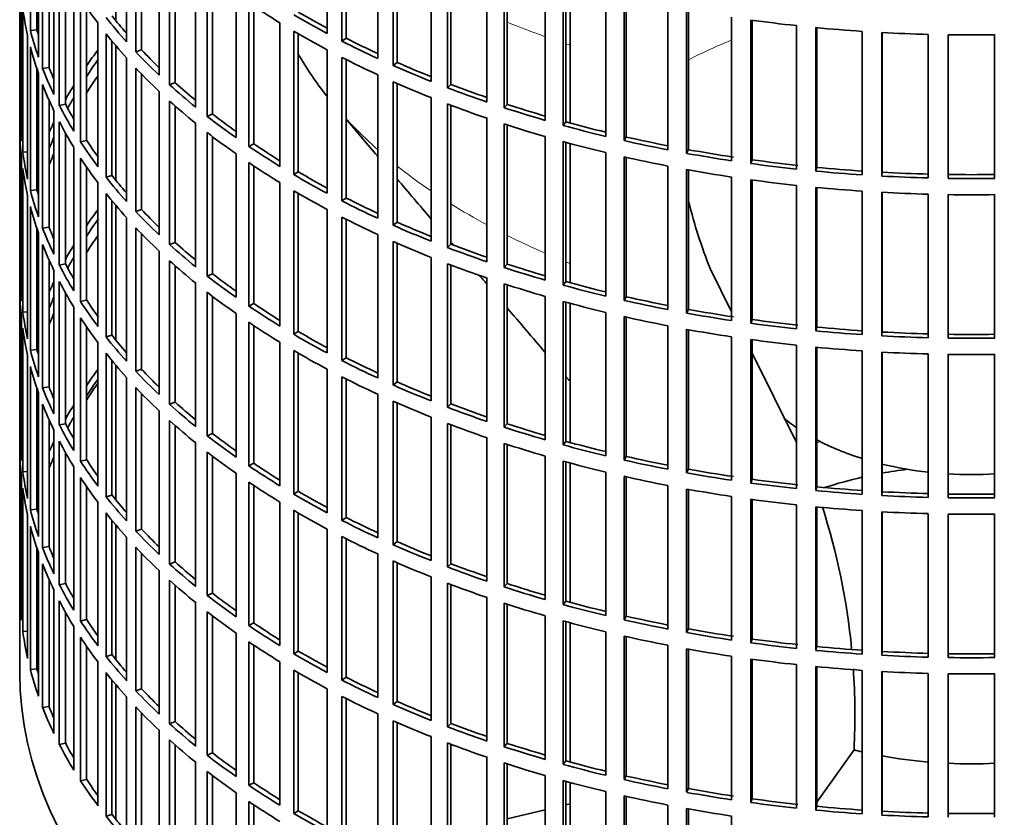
# Model space of a CAD drawing. Header units: millimetres. Extents: x 463 to 1347, y -1623 to 1574.
# Tile 3 of 20: x 1055 to 1203, y -1493 to -1373. Entities that reach past the tile are written whole.
import ezdxf

# ---------------------------------------------------------------- set-up
doc = ezdxf.new("R2010")
doc.units = ezdxf.units.MM
for name, color, linetype in [('VSI184-254_GIUNT', 7, 'Continuous'), ('VSI344-454_FILTR', 7, 'Continuous'), ('VSI344-454_SUPPO', 7, 'Continuous')]:
    doc.layers.add(name, color=color, linetype=linetype)

# ---------------------------------------------------------------- blocks, each defined once
blk = doc.blocks.new('SE4')
at = {"layer": 'VSI184-254_GIUNT', "color": 7, "linetype": 'Continuous', "lineweight": 35}
for start_param, end_param in [(0.610715, 0.70006), (0.828971, 1.072715), (1.170442, 1.381313), (1.468662, 1.67293)]:
    blk.add_ellipse((1198.04, -1421.89), major_axis=(-34.5, 0), ratio=0.57735, start_param=start_param, end_param=end_param, dxfattribs=at)
at = {"layer": 'VSI344-454_FILTR', "color": 7, "linetype": 'Continuous', "lineweight": 35}
for p, q in [((1054.54, -1231.65), (1054.54, -1471.7)), ((1056.15, -1374.87), (1056.15, -1353.24)), ((1100.91, -1375.31), (1100.91, -1353.67)), ((1070.64, -1376.54), (1070.64, -1354.9)), ((1103.13, -1376.46), (1103.13, -1354.82)), ((1103.77, -1376.02), (1103.77, -1355.15)), ((1057.13, -1374.77), (1057.13, -1356.55)), ((1072.04, -1378.06), (1072.04, -1356.42)), ((1057.37, -1378.87), (1057.37, -1357.24)), ((1072.91, -1377.77), (1072.91, -1357.33)), ((1108.52, -1379.07), (1108.52, -1357.43)), ((1110.87, -1380.13), (1110.87, -1358.5)), ((1057.99, -1380.56), (1057.99, -1358.92)), ((1075.56, -1381.58), (1075.56, -1359.94)), ((1111.46, -1379.67), (1111.46, -1358.75)), ((1058.96, -1380.42), (1058.96, -1361.27)), ((1077.14, -1383.04), (1077.14, -1361.4)), ((1116.56, -1382.52), (1116.56, -1360.88)), ((1059.69, -1384.5), (1059.69, -1362.86)), ((1077.97, -1382.71), (1077.97, -1362.14)), ((1119.03, -1383.48), (1119.03, -1361.85)), ((1119.56, -1382.99), (1119.56, -1362.05)), ((1125, -1385.63), (1125, -1364)), ((1054.54, -1387.44), (1054.54, -1365.8)), ((1060.51, -1386.16), (1060.51, -1364.52)), ((1081.07, -1386.4), (1081.07, -1364.77)), ((1127.58, -1386.5), (1127.58, -1364.86)), ((1128.05, -1385.99), (1128.05, -1365.01)), ((1061.46, -1385.98), (1061.46, -1366.29)), ((1082.82, -1387.8), (1082.82, -1366.16)), ((1083.61, -1387.44), (1083.61, -1366.77)), ((1133.79, -1388.4), (1133.79, -1366.77)), ((1062.69, -1390.02), (1062.69, -1368.38)), ((1136.47, -1389.16), (1136.47, -1367.52)), ((1136.88, -1388.63), (1136.88, -1367.63)), ((1054.79, -1391.5), (1054.79, -1369.86)), ((1063.71, -1391.64), (1063.71, -1370)), ((1087.16, -1391), (1087.16, -1369.36)), ((1142.9, -1390.81), (1142.9, -1369.17)), ((1145.67, -1391.45), (1145.67, -1369.82)), ((1146.01, -1390.91), (1146.01, -1369.89)), ((1055, -1393.22), (1055, -1371.58)), ((1064.63, -1391.42), (1064.63, -1371.39)), ((1089.07, -1392.32), (1089.07, -1370.68)), ((1089.82, -1391.93), (1089.82, -1371.18)), ((1152.28, -1392.84), (1152.28, -1371.21)), ((1155.11, -1393.38), (1155.11, -1371.74)), ((1155.39, -1392.82), (1155.39, -1371.79)), ((1161.87, -1394.5), (1161.87, -1372.86)), ((1164.77, -1394.91), (1164.77, -1373.27)), ((1164.98, -1394.35), (1164.98, -1373.3)), ((1057.13, -1374.77), (1056.15, -1374.87)), ((1066.34, -1395.4), (1066.34, -1373.77)), ((1093.78, -1395.34), (1093.78, -1373.7)), ((1171.65, -1395.76), (1171.65, -1374.12)), ((1174.59, -1396.06), (1174.59, -1374.42)), ((1174.73, -1395.48), (1174.73, -1374.43)), ((1055.73, -1397.26), (1055.73, -1375.62)), ((1067.56, -1396.98), (1067.56, -1375.34)), ((1095.85, -1396.57), (1095.85, -1374.94)), ((1096.55, -1396.16), (1096.55, -1375.34)), ((1103.77, -1376.02), (1103.13, -1376.46)), ((1181.55, -1396.62), (1181.55, -1374.98)), ((1184.52, -1396.8), (1184.52, -1375.16)), ((1184.59, -1396.22), (1184.59, -1375.17)), ((1191.54, -1397.08), (1191.54, -1375.45)), ((1194.52, -1397.14), (1194.52, -1375.51)), ((1201.55, -1397.14), (1201.55, -1375.51)), ((1056.15, -1398.96), (1056.15, -1377.32)), ((1068.45, -1396.72), (1068.45, -1376.45)), ((1072.91, -1377.77), (1072.04, -1378.06)), ((1100.91, -1399.4), (1100.91, -1377.76)), ((1070.64, -1400.63), (1070.64, -1378.99)), ((1103.13, -1400.55), (1103.13, -1378.91)), ((1103.77, -1400.11), (1103.77, -1379.24)), ((1057.13, -1398.86), (1057.13, -1380.63)), ((1058.96, -1380.42), (1057.99, -1380.56)), ((1072.04, -1402.15), (1072.04, -1380.51)), ((1111.46, -1379.67), (1110.87, -1380.13)), ((1057.37, -1402.96), (1057.37, -1381.32)), ((1072.91, -1401.86), (1072.91, -1381.41)), ((1108.52, -1403.16), (1108.52, -1381.52)), ((1057.99, -1404.65), (1057.99, -1383.01)), ((1077.97, -1382.71), (1077.14, -1383.04)), ((1110.87, -1404.22), (1110.87, -1382.58)), ((1111.46, -1403.75), (1111.46, -1382.84)), ((1119.56, -1382.99), (1119.03, -1383.48)), ((1075.56, -1405.66), (1075.56, -1384.03)), ((1116.56, -1406.61), (1116.56, -1384.97)), ((1058.96, -1404.51), (1058.96, -1385.36)), ((1061.46, -1385.98), (1060.51, -1386.16)), ((1077.14, -1407.12), (1077.14, -1385.49)), ((1077.97, -1406.8), (1077.97, -1386.23)), ((1119.03, -1407.57), (1119.03, -1385.93)), ((1119.56, -1407.08), (1119.56, -1386.13)), ((1128.05, -1385.99), (1127.58, -1386.5)), ((1054.79, -1387.44), (1054.54, -1387.44)), ((1059.69, -1408.59), (1059.69, -1386.95)), ((1083.61, -1387.44), (1082.82, -1387.8)), ((1125, -1409.72), (1125, -1388.08)), ((1060.51, -1410.24), (1060.51, -1388.6)), ((1081.07, -1410.49), (1081.07, -1388.85)), ((1127.58, -1410.58), (1127.58, -1388.95)), ((1128.05, -1410.07), (1128.05, -1389.1)), ((1136.88, -1388.63), (1136.47, -1389.16)), ((1054.54, -1411.53), (1054.54, -1389.89)), ((1061.46, -1410.06), (1061.46, -1390.38)), ((1082.82, -1411.88), (1082.82, -1390.25)), ((1083.61, -1411.53), (1083.61, -1390.85)), ((1133.79, -1412.49), (1133.79, -1390.85)), ((1146.01, -1390.91), (1145.67, -1391.45)), ((1062.69, -1414.1), (1062.69, -1392.47)), ((1064.63, -1391.42), (1063.71, -1391.64)), ((1089.82, -1391.93), (1089.07, -1392.32)), ((1136.47, -1413.24), (1136.47, -1391.61)), ((1136.88, -1412.72), (1136.88, -1391.72)), ((1054.79, -1415.59), (1054.79, -1393.95)), ((1055.73, -1393.17), (1055, -1393.22)), ((1063.71, -1415.72), (1063.71, -1394.09)), ((1087.16, -1415.08), (1087.16, -1393.45)), ((1142.9, -1414.9), (1142.9, -1393.26)), ((1145.67, -1415.54), (1145.67, -1393.9)), ((1146.01, -1415), (1146.01, -1393.98)), ((1155.39, -1392.82), (1155.11, -1393.38)), ((1064.63, -1415.51), (1064.63, -1395.47)), ((1089.07, -1416.4), (1089.07, -1394.77)), ((1089.82, -1416.02), (1089.82, -1395.26)), ((1152.28, -1416.93), (1152.28, -1395.29)), ((1164.98, -1394.35), (1164.77, -1394.91)), ((1174.73, -1395.48), (1174.59, -1396.06)), ((1055, -1417.3), (1055, -1395.67)), ((1068.45, -1396.72), (1067.56, -1396.98)), ((1096.55, -1396.16), (1095.85, -1396.57)), ((1155.11, -1417.46), (1155.11, -1395.83)), ((1155.39, -1416.91), (1155.39, -1395.88)), ((1161.87, -1418.58), (1161.87, -1396.94)), ((1184.59, -1396.22), (1184.52, -1396.8)), ((1066.34, -1419.49), (1066.34, -1397.85)), ((1093.78, -1419.42), (1093.78, -1397.79)), ((1164.77, -1419), (1164.77, -1397.36)), ((1164.98, -1418.43), (1164.98, -1397.39)), ((1171.65, -1419.84), (1171.65, -1398.21)), ((1174.59, -1420.14), (1174.59, -1398.5)), ((1174.73, -1419.57), (1174.73, -1398.52)), ((1055.73, -1421.34), (1055.73, -1399.71)), ((1057.13, -1398.86), (1056.15, -1398.96)), ((1067.56, -1421.06), (1067.56, -1399.42)), ((1095.85, -1420.66), (1095.85, -1399.02)), ((1096.55, -1420.25), (1096.55, -1399.43)), ((1181.55, -1420.71), (1181.55, -1399.07)), ((1184.52, -1420.89), (1184.52, -1399.25)), ((1184.59, -1420.31), (1184.59, -1399.25)), ((1191.54, -1421.17), (1191.54, -1399.53)), ((1194.52, -1421.23), (1194.52, -1399.59)), ((1201.55, -1421.23), (1201.55, -1399.59)), ((1056.15, -1423.05), (1056.15, -1401.41)), ((1068.45, -1420.81), (1068.45, -1400.54)), ((1103.77, -1400.11), (1103.13, -1400.55)), ((1072.91, -1401.86), (1072.04, -1402.15)), ((1100.91, -1423.48), (1100.91, -1401.85)), ((1103.13, -1424.63), (1103.13, -1403)), ((1058.96, -1404.51), (1057.99, -1404.65)), ((1070.64, -1424.71), (1070.64, -1403.08)), ((1103.77, -1424.19), (1103.77, -1403.32)), ((1111.46, -1403.75), (1110.87, -1404.22)), ((1057.13, -1422.95), (1057.13, -1404.72)), ((1057.37, -1427.05), (1057.37, -1405.41)), ((1072.04, -1426.23), (1072.04, -1404.6)), ((1072.91, -1425.94), (1072.91, -1405.5)), ((1108.52, -1427.25), (1108.52, -1405.61)), ((1057.99, -1428.73), (1057.99, -1407.1)), ((1077.97, -1406.8), (1077.14, -1407.12)), ((1110.87, -1428.31), (1110.87, -1406.67)), ((1111.46, -1427.84), (1111.46, -1406.93)), ((1119.56, -1407.08), (1119.03, -1407.57)), ((1075.56, -1429.75), (1075.56, -1408.11)), ((1058.96, -1428.59), (1058.96, -1409.44)), ((1061.46, -1410.06), (1060.51, -1410.24)), ((1077.14, -1431.21), (1077.14, -1409.57)), ((1077.97, -1430.89), (1077.97, -1410.31)), ((1116.56, -1430.69), (1116.56, -1409.06)), ((1119.03, -1431.66), (1119.03, -1410.02)), ((1119.56, -1431.17), (1119.56, -1410.22)), ((1128.05, -1410.07), (1127.58, -1410.58)), ((1054.79, -1411.52), (1054.54, -1411.53)), ((1059.69, -1432.67), (1059.69, -1411.04)), ((1083.61, -1411.53), (1082.82, -1411.88)), ((1060.51, -1434.33), (1060.51, -1412.69)), ((1081.07, -1434.58), (1081.07, -1412.94)), ((1125, -1433.81), (1125, -1412.17)), ((1127.58, -1434.67), (1127.58, -1413.03)), ((1128.05, -1434.16), (1128.05, -1413.18)), ((1136.88, -1412.72), (1136.47, -1413.24)), ((1054.54, -1435.61), (1054.54, -1413.98)), ((1061.46, -1434.15), (1061.46, -1414.46)), ((1082.82, -1435.97), (1082.82, -1414.33)), ((1083.61, -1435.62), (1083.61, -1414.94)), ((1133.79, -1436.58), (1133.79, -1414.94)), ((1064.63, -1415.51), (1063.71, -1415.72)), ((1089.82, -1416.02), (1089.07, -1416.4)), ((1136.47, -1437.33), (1136.47, -1415.69)), ((1136.88, -1436.8), (1136.88, -1415.8)), ((1146.01, -1415), (1145.67, -1415.54)), ((1055.73, -1417.26), (1055, -1417.3)), ((1062.69, -1438.19), (1062.69, -1416.55)), ((1087.16, -1439.17), (1087.16, -1417.53)), ((1142.9, -1438.98), (1142.9, -1417.35)), ((1155.39, -1416.91), (1155.11, -1417.46)), ((1054.79, -1439.67), (1054.79, -1418.04)), ((1063.71, -1439.81), (1063.71, -1418.17)), ((1089.07, -1440.49), (1089.07, -1418.85)), ((1089.82, -1440.1), (1089.82, -1419.35)), ((1145.67, -1439.63), (1145.67, -1417.99)), ((1146.01, -1439.09), (1146.01, -1418.07)), ((1152.28, -1441.02), (1152.28, -1419.38)), ((1164.98, -1418.43), (1164.77, -1419)), ((1055, -1441.39), (1055, -1419.75)), ((1064.63, -1439.59), (1064.63, -1419.56)), ((1068.45, -1420.81), (1067.56, -1421.06)), ((1096.55, -1420.25), (1095.85, -1420.66)), ((1155.11, -1441.55), (1155.11, -1419.91)), ((1155.39, -1440.99), (1155.39, -1419.96)), ((1174.73, -1419.57), (1174.59, -1420.14)), ((1184.59, -1420.31), (1184.52, -1420.89)), ((1066.34, -1443.58), (1066.34, -1421.94)), ((1093.78, -1443.51), (1093.78, -1421.87)), ((1161.87, -1442.67), (1161.87, -1421.03)), ((1164.77, -1443.09), (1164.77, -1421.45)), ((1164.98, -1442.52), (1164.98, -1421.48)), ((1171.65, -1443.93), (1171.65, -1422.29)), ((1055.73, -1445.43), (1055.73, -1423.79)), ((1057.13, -1422.95), (1056.15, -1423.05)), ((1067.56, -1445.15), (1067.56, -1423.51)), ((1095.85, -1444.75), (1095.85, -1423.11)), ((1096.55, -1444.33), (1096.55, -1423.51)), ((1174.59, -1444.23), (1174.59, -1422.59)), ((1174.73, -1443.66), (1174.73, -1422.6)), ((1181.55, -1444.79), (1181.55, -1423.16)), ((1184.52, -1444.97), (1184.52, -1423.34)), ((1184.59, -1444.4), (1184.59, -1423.34)), ((1191.54, -1445.26), (1191.54, -1423.62)), ((1194.52, -1445.32), (1194.52, -1423.68)), ((1201.55, -1445.32), (1201.55, -1423.68)), ((1068.45, -1444.9), (1068.45, -1424.62)), ((1103.77, -1424.19), (1103.13, -1424.63)), ((1056.15, -1447.13), (1056.15, -1425.5)), ((1072.91, -1425.94), (1072.04, -1426.23)), ((1100.91, -1447.57), (1100.91, -1425.93)), ((1070.64, -1448.8), (1070.64, -1427.16)), ((1103.13, -1448.72), (1103.13, -1427.08)), ((1103.77, -1448.28), (1103.77, -1427.41)), ((1111.46, -1427.84), (1110.87, -1428.31)), ((1057.13, -1447.03), (1057.13, -1428.81)), ((1057.37, -1451.13), (1057.37, -1429.5)), ((1058.96, -1428.59), (1057.99, -1428.73)), ((1072.04, -1450.32), (1072.04, -1428.68)), ((1072.91, -1450.03), (1072.91, -1429.59)), ((1108.52, -1451.33), (1108.52, -1429.69)), ((1057.99, -1452.82), (1057.99, -1431.18)), ((1077.97, -1430.89), (1077.14, -1431.21)), ((1110.87, -1452.39), (1110.87, -1430.76)), ((1111.46, -1451.92), (1111.46, -1431.01)), ((1119.56, -1431.17), (1119.03, -1431.66)), ((1075.56, -1453.84), (1075.56, -1432.2)), ((1058.96, -1452.68), (1058.96, -1433.53)), ((1061.46, -1434.15), (1060.51, -1434.33)), ((1077.14, -1455.3), (1077.14, -1433.66)), ((1116.56, -1454.78), (1116.56, -1433.14)), ((1119.03, -1455.74), (1119.03, -1434.11)), ((1128.05, -1434.16), (1127.58, -1434.67)), ((1054.79, -1435.61), (1054.54, -1435.61)), ((1059.69, -1456.76), (1059.69, -1435.12)), ((1077.97, -1454.97), (1077.97, -1434.4)), ((1083.61, -1435.62), (1082.82, -1435.97)), ((1119.56, -1455.25), (1119.56, -1434.31)), ((1060.51, -1458.42), (1060.51, -1436.78)), ((1081.07, -1458.66), (1081.07, -1437.03)), ((1125, -1457.89), (1125, -1436.26)), ((1127.58, -1458.76), (1127.58, -1437.12)), ((1136.88, -1436.8), (1136.47, -1437.33)), ((1054.54, -1459.7), (1054.54, -1438.06)), ((1061.46, -1458.24), (1061.46, -1438.55)), ((1082.82, -1460.06), (1082.82, -1438.42)), ((1128.05, -1458.25), (1128.05, -1437.27)), ((1064.63, -1439.59), (1063.71, -1439.81)), ((1083.61, -1459.7), (1083.61, -1439.03)), ((1089.82, -1440.1), (1089.07, -1440.49)), ((1133.79, -1460.66), (1133.79, -1439.03)), ((1136.47, -1461.42), (1136.47, -1439.78)), ((1136.88, -1460.89), (1136.88, -1439.89)), ((1146.01, -1439.09), (1145.67, -1439.63)), ((1055.73, -1441.35), (1055, -1441.39)), ((1062.69, -1462.28), (1062.69, -1440.64)), ((1087.16, -1463.26), (1087.16, -1441.62)), ((1142.9, -1463.07), (1142.9, -1441.43)), ((1155.39, -1440.99), (1155.11, -1441.55)), ((1054.79, -1463.76), (1054.79, -1442.12)), ((1063.71, -1463.9), (1063.71, -1442.26)), ((1089.07, -1464.58), (1089.07, -1442.94)), ((1145.67, -1463.71), (1145.67, -1442.08)), ((1146.01, -1463.17), (1146.01, -1442.15)), ((1164.98, -1442.52), (1164.77, -1443.09)), ((1055, -1465.48), (1055, -1443.84)), ((1064.63, -1463.68), (1064.63, -1443.65)), ((1089.82, -1464.19), (1089.82, -1443.44)), ((1096.55, -1444.33), (1095.85, -1444.75)), ((1152.28, -1465.1), (1152.28, -1443.47)), ((1155.11, -1465.64), (1155.11, -1444)), ((1155.39, -1465.08), (1155.39, -1444.05)), ((1174.73, -1443.66), (1174.59, -1444.23)), ((1184.59, -1444.4), (1184.52, -1444.97)), ((1066.34, -1467.66), (1066.34, -1446.03)), ((1068.45, -1444.9), (1067.56, -1445.15)), ((1093.78, -1467.6), (1093.78, -1445.96)), ((1161.87, -1466.76), (1161.87, -1445.12)), ((1164.77, -1467.17), (1164.77, -1445.53)), ((1164.98, -1466.61), (1164.98, -1445.56)), ((1057.13, -1447.03), (1056.15, -1447.13)), ((1067.56, -1469.24), (1067.56, -1447.6)), ((1095.85, -1468.83), (1095.85, -1447.2)), ((1096.55, -1468.42), (1096.55, -1447.6)), ((1171.65, -1468.02), (1171.65, -1446.38)), ((1174.59, -1468.32), (1174.59, -1446.68)), ((1174.73, -1467.74), (1174.73, -1446.69)), ((1181.55, -1468.88), (1181.55, -1447.24)), ((1184.52, -1469.06), (1184.52, -1447.42)), ((1184.59, -1468.48), (1184.59, -1447.43)), ((1055.73, -1469.52), (1055.73, -1447.88)), ((1068.45, -1468.98), (1068.45, -1448.71)), ((1103.77, -1448.28), (1103.13, -1448.72)), ((1191.54, -1469.34), (1191.54, -1447.71)), ((1194.52, -1469.4), (1194.52, -1447.77)), ((1201.55, -1469.4), (1201.55, -1447.77)), ((1056.15, -1471.22), (1056.15, -1449.58)), ((1072.91, -1450.03), (1072.04, -1450.32)), ((1100.91, -1471.66), (1100.91, -1450.02)), ((1070.64, -1472.89), (1070.64, -1451.25)), ((1103.13, -1472.81), (1103.13, -1451.17)), ((1103.77, -1472.37), (1103.77, -1451.5)), ((1111.46, -1451.92), (1110.87, -1452.39)), ((1057.13, -1471.12), (1057.13, -1452.89)), ((1058.96, -1452.68), (1057.99, -1452.82)), ((1072.04, -1474.41), (1072.04, -1452.77)), ((1057.37, -1475.22), (1057.37, -1453.58)), ((1072.91, -1474.12), (1072.91, -1453.67)), ((1077.97, -1454.97), (1077.14, -1455.3)), ((1108.52, -1475.42), (1108.52, -1453.78)), ((1110.87, -1476.48), (1110.87, -1454.84)), ((1057.99, -1476.91), (1057.99, -1455.27)), ((1075.56, -1477.92), (1075.56, -1456.29)), ((1111.46, -1476.01), (1111.46, -1455.1)), ((1119.56, -1455.25), (1119.03, -1455.74)), ((1058.96, -1476.77), (1058.96, -1457.62)), ((1077.14, -1479.38), (1077.14, -1457.75)), ((1116.56, -1478.87), (1116.56, -1457.23)), ((1059.69, -1480.85), (1059.69, -1459.21)), ((1061.46, -1458.24), (1060.51, -1458.42)), ((1077.97, -1479.06), (1077.97, -1458.49)), ((1119.03, -1479.83), (1119.03, -1458.19)), ((1119.56, -1479.34), (1119.56, -1458.39)), ((1128.05, -1458.25), (1127.58, -1458.76)), ((1054.79, -1459.7), (1054.54, -1459.7)), ((1060.51, -1482.5), (1060.51, -1460.86)), ((1083.61, -1459.7), (1082.82, -1460.06)), ((1125, -1481.98), (1125, -1460.34)), ((1136.88, -1460.89), (1136.47, -1461.42)), ((1081.07, -1482.75), (1081.07, -1461.11)), ((1127.58, -1482.84), (1127.58, -1461.21)), ((1128.05, -1482.33), (1128.05, -1461.36)), ((1061.46, -1482.32), (1061.46, -1462.64)), ((1064.63, -1463.68), (1063.71, -1463.9)), ((1082.82, -1484.14), (1082.82, -1462.51)), ((1083.61, -1483.79), (1083.61, -1463.11)), ((1133.79, -1484.75), (1133.79, -1463.11)), ((1136.47, -1485.5), (1136.47, -1463.87)), ((1146.01, -1463.17), (1145.67, -1463.71)), ((1062.69, -1486.36), (1062.69, -1464.73)), ((1089.82, -1464.19), (1089.07, -1464.58)), ((1136.88, -1484.98), (1136.88, -1463.98)), ((1155.39, -1465.08), (1155.11, -1465.64)), ((1055.73, -1465.43), (1055, -1465.48)), ((1063.71, -1487.98), (1063.71, -1466.35)), ((1087.16, -1487.34), (1087.16, -1465.71)), ((1142.9, -1487.16), (1142.9, -1465.52)), ((1145.67, -1487.8), (1145.67, -1466.16)), ((1146.01, -1487.26), (1146.01, -1466.24)), ((1164.98, -1466.61), (1164.77, -1467.17)), ((1064.63, -1487.77), (1064.63, -1467.73)), ((1089.07, -1488.66), (1089.07, -1467.03)), ((1089.82, -1488.28), (1089.82, -1467.52)), ((1152.28, -1489.19), (1152.28, -1467.55)), ((1155.11, -1489.72), (1155.11, -1468.09)), ((1155.39, -1489.17), (1155.39, -1468.13)), ((1174.73, -1467.74), (1174.59, -1468.32)), ((1068.45, -1468.98), (1067.56, -1469.24)), ((1096.55, -1468.42), (1095.85, -1468.83)), ((1161.87, -1490.84), (1161.87, -1469.2)), ((1164.77, -1491.26), (1164.77, -1469.62)), ((1164.98, -1490.69), (1164.98, -1469.65)), ((1184.59, -1468.48), (1184.52, -1469.06)), ((1057.13, -1471.12), (1056.15, -1471.22)), ((1066.34, -1491.75), (1066.34, -1470.11)), ((1093.78, -1491.68), (1093.78, -1470.05)), ((1095.85, -1492.92), (1095.85, -1471.28)), ((1171.65, -1492.1), (1171.65, -1470.47)), ((1174.59, -1492.4), (1174.59, -1470.76)), ((1174.73, -1491.83), (1174.73, -1470.78)), ((1181.55, -1492.97), (1181.55, -1471.33)), ((1067.56, -1493.32), (1067.56, -1471.68)), ((1068.45, -1493.07), (1068.45, -1472.8)), ((1096.55, -1492.51), (1096.55, -1471.69)), ((1103.77, -1472.37), (1103.13, -1472.81)), ((1184.52, -1493.15), (1184.52, -1471.51)), ((1184.59, -1492.57), (1184.59, -1471.51)), ((1191.54, -1493.43), (1191.54, -1471.79)), ((1194.52, -1493.49), (1194.52, -1471.85)), ((1201.55, -1493.49), (1201.55, -1471.85)), ((1072.91, -1474.12), (1072.04, -1474.41)), ((1100.91, -1495.74), (1100.91, -1474.11)), ((1070.64, -1496.97), (1070.64, -1475.34)), ((1103.13, -1496.89), (1103.13, -1475.26)), ((1103.77, -1496.45), (1103.77, -1475.58)), ((1058.96, -1476.77), (1057.99, -1476.91)), ((1072.04, -1498.49), (1072.04, -1476.86)), ((1111.46, -1476.01), (1110.87, -1476.48)), ((1072.91, -1498.2), (1072.91, -1477.76)), ((1108.52, -1499.51), (1108.52, -1477.87)), ((1077.97, -1479.06), (1077.14, -1479.38)), ((1110.87, -1500.57), (1110.87, -1478.93)), ((1111.46, -1500.1), (1111.46, -1479.19)), ((1119.56, -1479.34), (1119.03, -1479.83)), ((1075.56, -1502.01), (1075.56, -1480.37)), ((1116.56, -1502.95), (1116.56, -1481.32)), ((1061.46, -1482.32), (1060.51, -1482.5)), ((1077.14, -1503.47), (1077.14, -1481.83)), ((1077.97, -1503.15), (1077.97, -1482.57)), ((1119.03, -1503.92), (1119.03, -1482.28)), ((1119.56, -1503.43), (1119.56, -1482.48)), ((1128.05, -1482.33), (1127.58, -1482.84)), ((1083.61, -1483.79), (1082.82, -1484.14)), ((1125, -1506.07), (1125, -1484.43)), ((1081.07, -1506.84), (1081.07, -1485.2)), ((1127.58, -1506.93), (1127.58, -1485.29)), ((1128.05, -1506.42), (1128.05, -1485.44)), ((1136.88, -1484.98), (1136.47, -1485.5)), ((1082.82, -1508.23), (1082.82, -1486.59)), ((1083.61, -1507.88), (1083.61, -1487.2)), ((1133.79, -1508.84), (1133.79, -1487.2)), ((1146.01, -1487.26), (1145.67, -1487.8)), ((1064.63, -1487.77), (1063.71, -1487.98)), ((1089.82, -1488.28), (1089.07, -1488.66)), ((1136.47, -1509.59), (1136.47, -1487.95)), ((1136.88, -1509.06), (1136.88, -1488.06)), ((1155.39, -1489.17), (1155.11, -1489.72)), ((1087.16, -1511.43), (1087.16, -1489.79)), ((1142.9, -1511.24), (1142.9, -1489.61)), ((1145.67, -1511.89), (1145.67, -1490.25)), ((1146.01, -1511.35), (1146.01, -1490.33)), ((1089.07, -1512.75), (1089.07, -1491.11)), ((1089.82, -1512.36), (1089.82, -1491.61)), ((1152.28, -1513.28), (1152.28, -1491.64)), ((1164.98, -1490.69), (1164.77, -1491.26)), ((1174.73, -1491.83), (1174.59, -1492.4)), ((1068.45, -1493.07), (1067.56, -1493.32)), ((1096.55, -1492.51), (1095.85, -1492.92)), ((1155.11, -1513.81), (1155.11, -1492.17)), ((1155.39, -1513.25), (1155.39, -1492.22)), ((1161.87, -1514.93), (1161.87, -1493.29)), ((1184.59, -1492.57), (1184.52, -1493.15))]:
    blk.add_line(p, q, dxfattribs=at)
for centre, radius, start, end in [((1198.04, -1127.03), 248.5, 269.189, 270.811), ((1198.04, -1149.82), 246.77, 269.1833, 270.8167), ((1198.04, -1148.67), 248.5, 269.189, 270.811), ((1198.04, -1151.12), 248.5, 269.189, 270.811), ((1198.04, -1173.91), 246.77, 269.1833, 270.8167), ((1198.04, -1172.76), 248.5, 269.189, 270.811), ((1198.04, -1175.21), 248.5, 269.189, 270.811), ((1198.04, -1198), 246.77, 269.1833, 270.8167), ((1198.04, -1196.84), 248.5, 269.189, 270.811), ((1198.04, -1199.29), 248.5, 269.189, 270.811), ((1198.04, -1222.08), 246.77, 269.1833, 270.8167), ((1198.04, -1220.93), 248.5, 269.189, 270.811), ((1198.04, -1223.38), 248.5, 269.189, 270.811), ((1198.04, -1246.17), 246.77, 269.1833, 270.8167)]:
    blk.add_arc(centre, radius, start, end, dxfattribs=at)
for centre, major_axis, start_param, end_param in [((1198.04, -1340.86), (-143.5, 0), 0.359458, 0.408487), ((1198.04, -1364.94), (-143.5, 0), 0.080205, 0.129234), ((1198.04, -1316.77), (-143.5, 0), 0.708524, 0.757553), ((1198.04, -1338.41), (-143.5, 0), 0.429271, 0.4783), ((1198.04, -1338.41), (-142.5, 0), 0.429099, 0.464583), ((1198.04, -1314.32), (-143.5, 0), 0.778337, 0.827366), ((1198.04, -1314.32), (-142.5, 0), 0.778165, 0.820895), ((1198.04, -1292.68), (-143.5, 0), 1.336842, 1.385871), ((1198.04, -1386.58), (-142.5, 0), -0.160582, -0.149846), ((1198.04, -1362.49), (-142.5, 0), 0.149846, 0.160582), ((1198.04, -1292.68), (-143.5, 0), 1.406655, 1.455685), ((1198.04, -1362.49), (-143.5, 0), 0.150018, 0.199048), ((1198.04, -1340.86), (-143.5, 0), 0.429271, 0.4783), ((1198.04, -1316.77), (-143.5, 0), 0.778337, 0.827366), ((1198.04, -1314.32), (-142.5, 0), 0.847978, 0.891566), ((1198.04, -1292.68), (-143.5, 0), 1.476469, 1.525498), ((1198.04, -1364.94), (-143.5, 0), 0.150018, 0.199048), ((1198.04, -1410.67), (-143.5, 0), -0.408487, -0.377404), ((1198.04, -1338.41), (-142.5, 0), 0.498912, 0.536508), ((1198.04, -1314.32), (-143.5, 0), 0.84815, 0.897179), ((1198.04, -1410.67), (-142.5, 0), -0.391958, -0.359286), ((1198.04, -1338.41), (-143.5, 0), 0.499084, 0.548113), ((1198.04, -1316.77), (-143.5, 0), 0.84815, 0.897179), ((1198.04, -1362.49), (-143.5, 0), 0.219831, 0.268861), ((1198.04, -1362.49), (-142.5, 0), 0.219659, 0.242088), ((1198.04, -1340.86), (-143.5, 0), 0.499084, 0.548113), ((1198.04, -1314.32), (-143.5, 0), 0.917963, 0.966992), ((1198.04, -1314.32), (-142.5, 0), 0.917791, 0.962144), ((1198.04, -1413.12), (-142.5, 0), -0.391958, -0.359286), ((1198.04, -1364.94), (-143.5, 0), 0.219831, 0.268861), ((1198.04, -1410.67), (-143.5, 0), -0.338674, -0.312019), ((1198.04, -1338.41), (-143.5, 0), 0.568897, 0.617927), ((1198.04, -1338.41), (-142.5, 0), 0.568725, 0.607984), ((1198.04, -1316.77), (-143.5, 0), 0.917963, 0.966992), ((1198.04, -1314.32), (-143.5, 0), 0.987776, 1.036806), ((1198.04, -1314.32), (-142.5, 0), 0.987604, 1.032651), ((1198.04, -1410.67), (-142.5, 0), -0.318152, -0.297119), ((1198.04, -1362.49), (-143.5, 0), 0.289645, 0.338674), ((1198.04, -1362.49), (-142.5, 0), 0.289473, 0.318152), ((1198.04, -1340.86), (-143.5, 0), 0.568897, 0.617927), ((1198.04, -1316.77), (-143.5, 0), 0.987776, 1.036806), ((1198.04, -1314.32), (-143.5, 0), 1.057589, 1.106619), ((1198.04, -1314.32), (-142.5, 0), 1.057417, 1.103102), ((1198.04, -1386.58), (-143.5, 0), 0.010392, 0.059421), ((1198.04, -1338.41), (-143.5, 0), 0.63871, 0.68774), ((1198.04, -1338.41), (-142.5, 0), 0.638538, 0.679153), ((1198.04, -1410.67), (-143.5, 0), -0.268861, -0.248955), ((1198.04, -1364.94), (-143.5, 0), 0.289645, 0.338674), ((1198.04, -1316.77), (-143.5, 0), 1.057589, 1.106619), ((1198.04, -1314.32), (-143.5, 0), 1.127403, 1.176432), ((1198.04, -1314.32), (-142.5, 0), 1.127231, 1.17351), ((1198.04, -1389.03), (-143.5, 0), 0.010392, 0.059421), ((1198.04, -1410.67), (-142.5, 0), -0.242088, -0.219659), ((1198.04, -1340.86), (-143.5, 0), 0.63871, 0.68774), ((1198.04, -1314.32), (-142.5, 0), 1.197044, 1.243883), ((1198.04, -1362.49), (-143.5, 0), 0.359458, 0.408487), ((1198.04, -1362.49), (-142.5, 0), 0.359286, 0.391958), ((1198.04, -1338.41), (-143.5, 0), 0.708524, 0.757553), ((1198.04, -1338.41), (-142.5, 0), 0.708352, 0.750104), ((1198.04, -1316.77), (-143.5, 0), 1.127403, 1.176432), ((1198.04, -1314.32), (-143.5, 0), 1.197216, 1.246245), ((1198.04, -1386.58), (-143.5, 0), 0.080205, 0.129234), ((1198.04, -1413.12), (-142.5, 0), -0.242088, -0.219659), ((1198.04, -1364.94), (-143.5, 0), 0.359458, 0.408487), ((1198.04, -1316.77), (-143.5, 0), 1.197216, 1.246245), ((1198.04, -1314.32), (-143.5, 0), 1.267029, 1.316058), ((1198.04, -1314.32), (-142.5, 0), 1.266857, 1.31623), ((1198.04, -1410.67), (-143.5, 0), -0.199048, -0.190533), ((1198.04, -1340.86), (-143.5, 0), 0.708524, 0.757553), ((1198.04, -1314.32), (-143.5, 0), 1.336842, 1.385871), ((1198.04, -1314.32), (-142.5, 0), 1.33667, 1.386044), ((1198.04, -1314.32), (-142.5, 0), 1.406483, 1.455857), ((1198.04, -1389.03), (-143.5, 0), 0.080205, 0.129234), ((1198.04, -1362.49), (-143.5, 0), 0.429271, 0.4783), ((1198.04, -1362.49), (-142.5, 0), 0.429099, 0.464583), ((1198.04, -1338.41), (-143.5, 0), 0.778337, 0.827366), ((1198.04, -1338.41), (-142.5, 0), 0.778165, 0.820895), ((1198.04, -1316.77), (-143.5, 0), 1.267029, 1.316058), ((1198.04, -1314.32), (-143.5, 0), 1.406655, 1.455685), ((1198.04, -1314.32), (-143.5, 0), 1.476469, 1.525498), ((1198.04, -1314.32), (-142.5, 0), 1.476296, 1.52567), ((1198.04, -1410.67), (-142.5, 0), -0.160582, -0.149846), ((1198.04, -1316.77), (-143.5, 0), 1.336842, 1.385871), ((1198.04, -1316.77), (-143.5, 0), 1.406655, 1.455685), ((1198.04, -1386.58), (-143.5, 0), 0.150018, 0.199048), ((1198.04, -1386.58), (-142.5, 0), 0.149846, 0.160582), ((1198.04, -1364.94), (-143.5, 0), 0.429271, 0.4783), ((1198.04, -1340.86), (-143.5, 0), 0.778337, 0.827366), ((1198.04, -1316.77), (-143.5, 0), 1.476469, 1.525498), ((1198.04, -1389.03), (-143.5, 0), 0.150018, 0.199048), ((1198.04, -1338.41), (-143.5, 0), 0.84815, 0.897179), ((1198.04, -1338.41), (-142.5, 0), 0.847978, 0.891566), ((1198.04, -1434.75), (-143.5, 0), -0.408487, -0.377404), ((1198.04, -1362.49), (-143.5, 0), 0.499084, 0.548113), ((1198.04, -1362.49), (-142.5, 0), 0.498912, 0.536508), ((1198.04, -1340.86), (-143.5, 0), 0.84815, 0.897179), ((1198.04, -1386.58), (-142.5, 0), 0.219659, 0.242088), ((1198.04, -1434.75), (-142.5, 0), -0.391958, -0.359286), ((1198.04, -1338.41), (-143.5, 0), 0.917963, 0.966992), ((1198.04, -1338.41), (-142.5, 0), 0.917791, 0.962144), ((1198.04, -1386.58), (-143.5, 0), 0.219831, 0.268861), ((1198.04, -1437.2), (-142.5, 0), -0.391958, -0.359286), ((1198.04, -1364.94), (-143.5, 0), 0.499084, 0.548113), ((1198.04, -1389.03), (-143.5, 0), 0.219831, 0.268861), ((1198.04, -1434.75), (-143.5, 0), -0.338674, -0.312019), ((1198.04, -1362.49), (-143.5, 0), 0.568897, 0.617927), ((1198.04, -1362.49), (-142.5, 0), 0.568725, 0.607984), ((1198.04, -1340.86), (-143.5, 0), 0.917963, 0.966992), ((1198.04, -1338.41), (-142.5, 0), 0.987604, 1.032651), ((1198.04, -1338.41), (-143.5, 0), 0.987776, 1.036806), ((1198.04, -1386.58), (-143.5, 0), 0.289645, 0.338674), ((1198.04, -1386.58), (-142.5, 0), 0.289473, 0.318152), ((1198.04, -1434.75), (-142.5, 0), -0.318152, -0.297119), ((1198.04, -1364.94), (-143.5, 0), 0.568897, 0.617927), ((1198.04, -1340.86), (-143.5, 0), 0.987776, 1.036806), ((1198.04, -1338.41), (-142.5, 0), 1.057417, 1.103102), ((1198.04, -1410.67), (-143.5, 0), 0.010392, 0.059421), ((1198.04, -1362.49), (-143.5, 0), 0.63871, 0.68774), ((1198.04, -1362.49), (-142.5, 0), 0.638538, 0.679153), ((1198.04, -1338.41), (-143.5, 0), 1.057589, 1.106619), ((1198.04, -1434.75), (-143.5, 0), -0.268861, -0.248955), ((1198.04, -1389.03), (-143.5, 0), 0.289645, 0.338674), ((1198.04, -1340.86), (-143.5, 0), 1.057589, 1.106619), ((1198.04, -1338.41), (-143.5, 0), 1.127403, 1.176432), ((1198.04, -1338.41), (-142.5, 0), 1.127231, 1.17351), ((1198.04, -1413.12), (-143.5, 0), 0.010392, 0.059421), ((1198.04, -1364.94), (-143.5, 0), 0.63871, 0.68774), ((1198.04, -1434.75), (-142.5, 0), -0.242088, -0.219659), ((1198.04, -1386.58), (-143.5, 0), 0.359458, 0.408487), ((1198.04, -1386.58), (-142.5, 0), 0.359286, 0.391958), ((1198.04, -1362.49), (-143.5, 0), 0.708524, 0.757553), ((1198.04, -1362.49), (-142.5, 0), 0.708352, 0.750104), ((1198.04, -1340.86), (-143.5, 0), 1.127403, 1.176432), ((1198.04, -1338.41), (-143.5, 0), 1.197216, 1.246245), ((1198.04, -1338.41), (-142.5, 0), 1.197044, 1.243883), ((1198.04, -1410.67), (-143.5, 0), 0.080205, 0.129234), ((1198.04, -1437.2), (-142.5, 0), -0.242088, -0.219659), ((1198.04, -1338.41), (-143.5, 0), 1.267029, 1.316058), ((1198.04, -1338.41), (-142.5, 0), 1.266857, 1.31623), ((1198.04, -1434.75), (-143.5, 0), -0.199048, -0.190533), ((1198.04, -1389.03), (-143.5, 0), 0.359458, 0.408487), ((1198.04, -1364.94), (-143.5, 0), 0.708524, 0.757553), ((1198.04, -1340.86), (-143.5, 0), 1.197216, 1.246245), ((1198.04, -1338.41), (-143.5, 0), 1.336842, 1.385871), ((1198.04, -1338.41), (-142.5, 0), 1.33667, 1.386044), ((1198.04, -1413.12), (-143.5, 0), 0.080205, 0.129234), ((1198.04, -1386.58), (-142.5, 0), 0.429099, 0.464583), ((1198.04, -1362.49), (-143.5, 0), 0.778337, 0.827366), ((1198.04, -1362.49), (-142.5, 0), 0.778165, 0.820895), ((1198.04, -1340.86), (-143.5, 0), 1.267029, 1.316058), ((1198.04, -1338.41), (-143.5, 0), 1.406655, 1.455685), ((1198.04, -1338.41), (-142.5, 0), 1.406483, 1.455857), ((1198.04, -1338.41), (-142.5, 0), 1.476296, 1.52567), ((1198.04, -1434.75), (-142.5, 0), -0.160582, -0.149846), ((1198.04, -1386.58), (-143.5, 0), 0.429271, 0.4783), ((1198.04, -1340.86), (-143.5, 0), 1.336842, 1.385871), ((1198.04, -1338.41), (-143.5, 0), 1.476469, 1.525498), ((1198.04, -1410.67), (-143.5, 0), 0.150018, 0.199048), ((1198.04, -1410.67), (-142.5, 0), 0.149846, 0.160582), ((1198.04, -1389.03), (-143.5, 0), 0.429271, 0.4783), ((1198.04, -1364.94), (-143.5, 0), 0.778337, 0.827366), ((1198.04, -1340.86), (-143.5, 0), 1.406655, 1.455685), ((1198.04, -1340.86), (-143.5, 0), 1.476469, 1.525498), ((1198.04, -1362.49), (-143.5, 0), 0.84815, 0.897179), ((1198.04, -1362.49), (-142.5, 0), 0.847978, 0.891566), ((1198.04, -1413.12), (-143.5, 0), 0.150018, 0.199048), ((1198.04, -1458.84), (-143.5, 0), -0.408487, -0.377404), ((1198.04, -1386.58), (-143.5, 0), 0.499084, 0.548113), ((1198.04, -1386.58), (-142.5, 0), 0.498912, 0.536508), ((1198.04, -1458.84), (-142.5, 0), -0.391958, -0.359286), ((1198.04, -1364.94), (-143.5, 0), 0.84815, 0.897179), ((1198.04, -1362.49), (-143.5, 0), 0.917963, 0.966992), ((1198.04, -1362.49), (-142.5, 0), 0.917791, 0.962144), ((1198.04, -1410.67), (-143.5, 0), 0.219831, 0.268861), ((1198.04, -1410.67), (-142.5, 0), 0.219659, 0.242088), ((1198.04, -1389.03), (-143.5, 0), 0.499084, 0.548113), ((1198.04, -1413.12), (-143.5, 0), 0.219831, 0.268861), ((1198.04, -1386.58), (-143.5, 0), 0.568897, 0.617927), ((1198.04, -1386.58), (-142.5, 0), 0.568725, 0.607984), ((1198.04, -1364.94), (-143.5, 0), 0.917963, 0.966992), ((1198.04, -1362.49), (-142.5, 0), 0.987604, 1.032651), ((1198.04, -1458.84), (-143.5, 0), -0.338674, -0.312019), ((1198.04, -1362.49), (-143.5, 0), 0.987776, 1.036806), ((1198.04, -1410.67), (-142.5, 0), 0.289473, 0.318152), ((1198.04, -1458.84), (-142.5, 0), -0.318152, -0.297119), ((1198.04, -1389.03), (-143.5, 0), 0.568897, 0.617927), ((1198.04, -1364.94), (-143.5, 0), 0.987776, 1.036806), ((1198.04, -1362.49), (-142.5, 0), 1.057417, 1.103102), ((1198.04, -1434.75), (-143.5, 0), 0.010392, 0.059421), ((1198.04, -1410.67), (-143.5, 0), 0.289645, 0.338674), ((1198.04, -1386.58), (-142.5, 0), 0.638538, 0.679153), ((1198.04, -1362.49), (-143.5, 0), 1.057589, 1.106619), ((1198.04, -1458.84), (-143.5, 0), -0.268861, -0.248955), ((1198.04, -1413.12), (-143.5, 0), 0.289645, 0.338674), ((1198.04, -1386.58), (-143.5, 0), 0.63871, 0.68774), ((1198.04, -1364.94), (-143.5, 0), 1.057589, 1.106619), ((1198.04, -1362.49), (-142.5, 0), 1.127231, 1.17351), ((1198.04, -1437.2), (-143.5, 0), 0.010392, 0.059421), ((1198.04, -1389.03), (-143.5, 0), 0.63871, 0.68774), ((1198.04, -1362.49), (-143.5, 0), 1.127403, 1.176432), ((1198.04, -1458.84), (-142.5, 0), -0.242088, -0.219659), ((1198.04, -1410.67), (-143.5, 0), 0.359458, 0.408487), ((1198.04, -1410.67), (-142.5, 0), 0.359286, 0.391958), ((1198.04, -1386.58), (-142.5, 0), 0.708352, 0.750104), ((1198.04, -1364.94), (-143.5, 0), 1.127403, 1.176432), ((1198.04, -1362.49), (-143.5, 0), 1.197216, 1.246245), ((1198.04, -1362.49), (-142.5, 0), 1.197044, 1.243883), ((1198.04, -1434.75), (-143.5, 0), 0.080205, 0.129234), ((1198.04, -1386.58), (-143.5, 0), 0.708524, 0.757553), ((1198.04, -1362.49), (-143.5, 0), 1.267029, 1.316058), ((1198.04, -1362.49), (-142.5, 0), 1.266857, 1.31623), ((1198.04, -1458.84), (-143.5, 0), -0.199048, -0.190533), ((1198.04, -1413.12), (-143.5, 0), 0.359458, 0.408487), ((1198.04, -1389.03), (-143.5, 0), 0.708524, 0.757553), ((1198.04, -1364.94), (-143.5, 0), 1.197216, 1.246245), ((1198.04, -1362.49), (-143.5, 0), 1.336842, 1.385871), ((1198.04, -1362.49), (-142.5, 0), 1.33667, 1.386044), ((1198.04, -1437.2), (-143.5, 0), 0.080205, 0.129234), ((1198.04, -1386.58), (-142.5, 0), 0.778165, 0.820895), ((1198.04, -1364.94), (-143.5, 0), 1.267029, 1.316058), ((1198.04, -1362.49), (-143.5, 0), 1.406655, 1.455685), ((1198.04, -1362.49), (-142.5, 0), 1.406483, 1.455857), ((1198.04, -1362.49), (-142.5, 0), 1.476296, 1.52567), ((1198.04, -1458.84), (-142.5, 0), -0.160582, -0.149846), ((1198.04, -1410.67), (-143.5, 0), 0.429271, 0.4783), ((1198.04, -1410.67), (-142.5, 0), 0.429099, 0.464583), ((1198.04, -1386.58), (-143.5, 0), 0.778337, 0.827366), ((1198.04, -1364.94), (-143.5, 0), 1.336842, 1.385871), ((1198.04, -1362.49), (-143.5, 0), 1.476469, 1.525498), ((1198.04, -1434.75), (-143.5, 0), 0.150018, 0.199048), ((1198.04, -1434.75), (-142.5, 0), 0.149846, 0.160582), ((1198.04, -1413.12), (-143.5, 0), 0.429271, 0.4783), ((1198.04, -1389.03), (-143.5, 0), 0.778337, 0.827366), ((1198.04, -1364.94), (-143.5, 0), 1.406655, 1.455685), ((1198.04, -1364.94), (-143.5, 0), 1.476469, 1.525498), ((1198.04, -1386.58), (-143.5, 0), 0.84815, 0.897179), ((1198.04, -1386.58), (-142.5, 0), 0.847978, 0.891566), ((1198.04, -1437.2), (-143.5, 0), 0.150018, 0.199048), ((1198.04, -1410.67), (-143.5, 0), 0.499084, 0.548113), ((1198.04, -1410.67), (-142.5, 0), 0.498912, 0.536508), ((1198.04, -1389.03), (-143.5, 0), 0.84815, 0.897179), ((1198.04, -1386.58), (-142.5, 0), 0.917791, 0.962144), ((1198.04, -1434.75), (-143.5, 0), 0.219831, 0.268861), ((1198.04, -1434.75), (-142.5, 0), 0.219659, 0.242088), ((1198.04, -1413.12), (-143.5, 0), 0.499084, 0.548113), ((1198.04, -1386.58), (-143.5, 0), 0.917963, 0.966992), ((1198.04, -1410.67), (-142.5, 0), 0.568725, 0.607984), ((1198.04, -1389.03), (-143.5, 0), 0.917963, 0.966992), ((1198.04, -1437.2), (-143.5, 0), 0.219831, 0.268861), ((1198.04, -1410.67), (-143.5, 0), 0.568897, 0.617927), ((1198.04, -1386.58), (-143.5, 0), 0.987776, 1.036806), ((1198.04, -1386.58), (-142.5, 0), 0.987604, 1.032651), ((1198.04, -1413.12), (-143.5, 0), 0.568897, 0.617927), ((1198.04, -1434.75), (-143.5, 0), 0.289645, 0.338674), ((1198.04, -1434.75), (-142.5, 0), 0.289473, 0.318152), ((1198.04, -1389.03), (-143.5, 0), 0.987776, 1.036806), ((1198.04, -1386.58), (-143.5, 0), 1.057589, 1.106619), ((1198.04, -1386.58), (-142.5, 0), 1.057417, 1.103102), ((1198.04, -1458.84), (-143.5, 0), 0.010392, 0.059421), ((1198.04, -1437.2), (-143.5, 0), 0.289645, 0.338674), ((1198.04, -1410.67), (-143.5, 0), 0.63871, 0.68774), ((1198.04, -1410.67), (-142.5, 0), 0.638538, 0.679153), ((1198.04, -1386.58), (-142.5, 0), 1.127231, 1.17351), ((1198.04, -1389.03), (-143.5, 0), 1.057589, 1.106619), ((1198.04, -1386.58), (-143.5, 0), 1.127403, 1.176432), ((1198.04, -1434.75), (-143.5, 0), 0.359458, 0.408487), ((1198.04, -1434.75), (-142.5, 0), 0.359286, 0.391958), ((1198.04, -1413.12), (-143.5, 0), 0.63871, 0.68774), ((1198.04, -1389.03), (-143.5, 0), 1.127403, 1.176432), ((1198.04, -1386.58), (-143.5, 0), 1.197216, 1.246245), ((1198.04, -1386.58), (-142.5, 0), 1.197044, 1.243883), ((1198.04, -1410.67), (-143.5, 0), 0.708524, 0.757553), ((1198.04, -1410.67), (-142.5, 0), 0.708352, 0.750104), ((1198.04, -1386.58), (-142.5, 0), 1.266857, 1.31623), ((1198.04, -1458.84), (-143.5, 0), 0.080205, 0.129234), ((1198.04, -1437.2), (-143.5, 0), 0.359458, 0.408487), ((1198.04, -1389.03), (-143.5, 0), 1.197216, 1.246245), ((1198.04, -1386.58), (-143.5, 0), 1.267029, 1.316058), ((1198.04, -1386.58), (-142.5, 0), 1.33667, 1.386044), ((1198.04, -1413.12), (-143.5, 0), 0.708524, 0.757553), ((1198.04, -1389.03), (-143.5, 0), 1.267029, 1.316058), ((1198.04, -1386.58), (-143.5, 0), 1.336842, 1.385871), ((1198.04, -1386.58), (-143.5, 0), 1.406655, 1.455685), ((1198.04, -1386.58), (-142.5, 0), 1.406483, 1.455857), ((1198.04, -1434.75), (-143.5, 0), 0.429271, 0.4783), ((1198.04, -1434.75), (-142.5, 0), 0.429099, 0.464583), ((1198.04, -1410.67), (-143.5, 0), 0.778337, 0.827366), ((1198.04, -1410.67), (-142.5, 0), 0.778165, 0.820895), ((1198.04, -1389.03), (-143.5, 0), 1.336842, 1.385871), ((1198.04, -1386.58), (-143.5, 0), 1.476469, 1.525498), ((1198.04, -1386.58), (-142.5, 0), 1.476296, 1.52567), ((1198.04, -1458.84), (-143.5, 0), 0.150018, 0.199048), ((1198.04, -1458.84), (-142.5, 0), 0.149846, 0.160582), ((1198.04, -1413.12), (-143.5, 0), 0.778337, 0.827366), ((1198.04, -1389.03), (-143.5, 0), 1.406655, 1.455685), ((1198.04, -1471.7), (143.5, 0), 3.141593, 5.158357), ((1198.04, -1437.2), (-143.5, 0), 0.429271, 0.4783), ((1198.04, -1410.67), (-143.5, 0), 0.84815, 0.897179), ((1198.04, -1410.67), (-142.5, 0), 0.847978, 0.891566), ((1198.04, -1389.03), (-143.5, 0), 1.476469, 1.525498), ((1198.04, -1434.75), (-142.5, 0), 0.498912, 0.536508), ((1198.04, -1434.75), (-143.5, 0), 0.499084, 0.548113), ((1198.04, -1413.12), (-143.5, 0), 0.84815, 0.897179), ((1198.04, -1458.84), (-143.5, 0), 0.219831, 0.268861), ((1198.04, -1458.84), (-142.5, 0), 0.219659, 0.242088), ((1198.04, -1437.2), (-143.5, 0), 0.499084, 0.548113), ((1198.04, -1410.67), (-143.5, 0), 0.917963, 0.966992), ((1198.04, -1410.67), (-142.5, 0), 0.917791, 0.962144), ((1198.04, -1434.75), (-143.5, 0), 0.568897, 0.617927), ((1198.04, -1434.75), (-142.5, 0), 0.568725, 0.607984), ((1198.04, -1413.12), (-143.5, 0), 0.917963, 0.966992), ((1198.04, -1410.67), (-143.5, 0), 0.987776, 1.036806), ((1198.04, -1410.67), (-142.5, 0), 0.987604, 1.032651), ((1198.04, -1458.84), (-143.5, 0), 0.289645, 0.338674), ((1198.04, -1458.84), (-142.5, 0), 0.289473, 0.318152), ((1198.04, -1437.2), (-143.5, 0), 0.568897, 0.617927), ((1198.04, -1413.12), (-143.5, 0), 0.987776, 1.036806), ((1198.04, -1410.67), (-143.5, 0), 1.057589, 1.106619), ((1198.04, -1410.67), (-142.5, 0), 1.057417, 1.103102), ((1198.04, -1434.75), (-143.5, 0), 0.63871, 0.68774), ((1198.04, -1434.75), (-142.5, 0), 0.638538, 0.679153), ((1198.04, -1413.12), (-143.5, 0), 1.057589, 1.106619), ((1198.04, -1410.67), (-143.5, 0), 1.127403, 1.176432), ((1198.04, -1410.67), (-142.5, 0), 1.127231, 1.17351), ((1198.04, -1437.2), (-143.5, 0), 0.63871, 0.68774), ((1198.04, -1410.67), (-142.5, 0), 1.197044, 1.243883), ((1198.04, -1458.84), (-143.5, 0), 0.359458, 0.408487), ((1198.04, -1458.84), (-142.5, 0), 0.359286, 0.391958), ((1198.04, -1434.75), (-143.5, 0), 0.708524, 0.757553), ((1198.04, -1434.75), (-142.5, 0), 0.708352, 0.750104), ((1198.04, -1413.12), (-143.5, 0), 1.127403, 1.176432), ((1198.04, -1410.67), (-143.5, 0), 1.197216, 1.246245), ((1198.04, -1410.67), (-142.5, 0), 1.266857, 1.31623), ((1198.04, -1413.12), (-143.5, 0), 1.197216, 1.246245), ((1198.04, -1410.67), (-143.5, 0), 1.267029, 1.316058), ((1198.04, -1437.2), (-143.5, 0), 0.708524, 0.757553), ((1198.04, -1410.67), (-143.5, 0), 1.336842, 1.385871), ((1198.04, -1410.67), (-142.5, 0), 1.33667, 1.386044), ((1198.04, -1410.67), (-142.5, 0), 1.406483, 1.455857), ((1198.04, -1458.84), (-143.5, 0), 0.429271, 0.4783), ((1198.04, -1458.84), (-142.5, 0), 0.429099, 0.464583), ((1198.04, -1434.75), (-143.5, 0), 0.778337, 0.827366), ((1198.04, -1434.75), (-142.5, 0), 0.778165, 0.820895), ((1198.04, -1413.12), (-143.5, 0), 1.267029, 1.316058), ((1198.04, -1410.67), (-143.5, 0), 1.406655, 1.455685), ((1198.04, -1410.67), (-143.5, 0), 1.476469, 1.525498), ((1198.04, -1410.67), (-142.5, 0), 1.476296, 1.52567)]:
    blk.add_ellipse(centre, major_axis=major_axis, ratio=0.57735, start_param=start_param, end_param=end_param, dxfattribs=at)
at = {"layer": 'VSI344-454_SUPPO', "color": 7, "linetype": 'Continuous', "lineweight": 35}
for p, q in [((1069.01, -1373.32), (1069.01, -1353.03)), ((1137.55, -1388.81), (1137.55, -1367.81)), ((1069.01, -1397.41), (1069.01, -1377.11)), ((1103.77, -1388.24), (1108.21, -1393.44)), ((1137.55, -1412.9), (1137.55, -1391.9)), ((1069.01, -1421.5), (1069.01, -1401.2)), ((1161.87, -1417.25), (1158.65, -1410.73)), ((1137.55, -1436.99), (1137.55, -1415.99)), ((1171.65, -1437), (1164.98, -1423.51)), ((1069.01, -1445.58), (1069.01, -1425.29)), ((1137.55, -1461.07), (1137.55, -1440.07)), ((1069.01, -1469.67), (1069.01, -1449.37)), ((1137.55, -1485.16), (1137.55, -1464.16)), ((1069.01, -1493.76), (1069.01, -1473.46)), ((1180.35, -1483.15), (1180.35, -1483.34)), ((1174.73, -1491.19), (1180.35, -1483.34)), ((1137.55, -1509.25), (1137.55, -1488.25)), ((1136.88, -1491.61), (1137.55, -1491.45)), ((1128.05, -1493.72), (1133.79, -1492.35))]:
    blk.add_line(p, q, dxfattribs=at)
for centre, radius, start, end in [((1148.59, -1347.37), 60.63, 210.8234, 217.9976), ((28223.57, 21737.07), 35640.76, 220.465531, 220.466295), ((28223.57, 21737.07), 35640.76, 220.473572, 220.486212), ((1232.14, -1381.6), 79.06, 193.9573, 201.6231), ((28223.57, 21737.07), 35640.76, 220.493647, 220.494662), ((28223.57, 21737.07), 35640.76, 220.504228, 220.507103), ((28223.57, 21737.07), 35640.76, 220.51466, 220.528864), ((28223.57, 21737.07), 35640.76, 220.536502, 220.537802), ((1077.88, -1478.06), 102.6, 5.6143, 17.7972), ((1077.88, -1478.06), 102.6, 357.1575, 3.881)]:
    blk.add_arc(centre, radius, start, end, dxfattribs=at)
at = {"layer": 'VSI344-454_SUPPO', "color": 4, "linetype": 'Continuous', "lineweight": 9}
for centre, major_axis, start_param, end_param in [((1198.04, -1315.91), (-122, 0), 0.959843, 1.01622), ((1198.04, -1406.47), (-63.54, 0), -0.965361, -0.834953), ((1198.04, -1315.91), (-122, 0), 1.045723, 1.052104), ((1198.04, -1359.18), (-106.8, 0), 0.489473, 0.576926), ((1198.04, -1359.18), (-106.8, 0), 0.625563, 0.703086), ((1198.04, -1359.18), (-106.8, 0), 0.745517, 0.817782), ((1198.04, -1359.18), (-106.8, 0), 0.856268, 0.925418), ((1198.04, -1359.18), (-106.8, 0), 0.961131, 0.968818), ((1198.04, -1459.26), (-45, 0), -1.039996, -1.026301)]:
    blk.add_ellipse(centre, major_axis=major_axis, ratio=0.57735, start_param=start_param, end_param=end_param, dxfattribs=at)
at = {"layer": 'VSI344-454_SUPPO', "color": 7, "linetype": 'Continuous', "lineweight": 35}
for centre, major_axis, start_param, end_param in [((1198.04, -1459.45), (142.5, 0), -3.53355, -3.500878), ((1198.04, -1466.39), (-45, 0), -1.354611, -1.267357), ((1198.04, -1466.39), (-45, 0), -1.195801, -1.056846), ((1198.04, -1459.45), (142.5, 0), -3.302175, -3.292267), ((1198.04, -1459.45), (45, 0), 4.308579, 4.337394), ((1198.04, -1459.45), (45, 0), 4.408949, 4.56748), ((1198.04, -1459.45), (45, 0), 4.634142, 4.790635)]:
    blk.add_ellipse(centre, major_axis=major_axis, ratio=0.57735, start_param=start_param, end_param=end_param, dxfattribs=at)

msp = doc.modelspace()

# ---------------------------------------------------------------- block references
msp.add_blockref('SE4', (0, 0))

doc.saveas('drawing.dxf')
